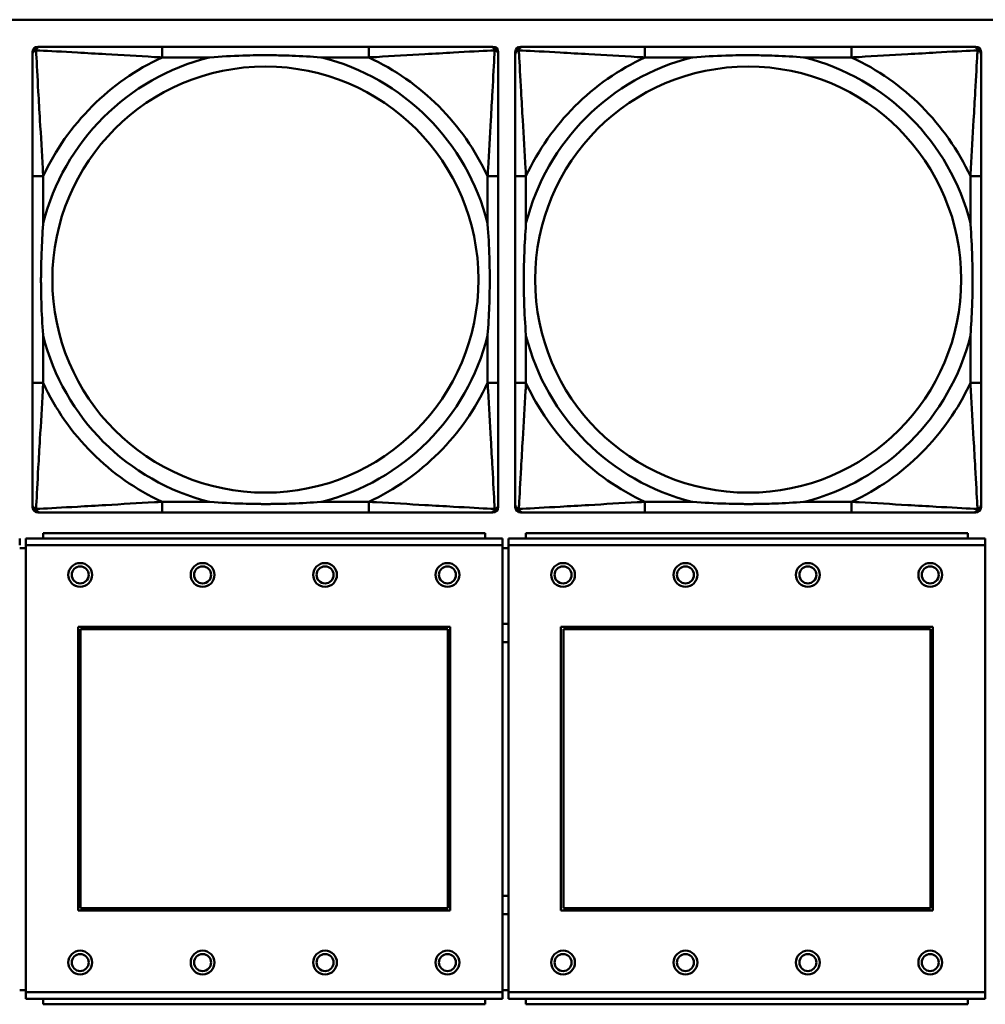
# Model space of a CAD drawing. Header units: inches. Extents: x 9.4 to 55.3, y 0.3 to 33.1.
# Tile 38 of 173: x 22.5 to 23.9, y 7.1 to 8.6. Entities that reach past the tile are written whole.
import ezdxf

# ---------------------------------------------------------------- set-up
doc = ezdxf.new("R2010")
doc.units = ezdxf.units.IN
doc.header["$MEASUREMENT"] = 0
doc.layers.add('Visible Edges(ANSI)', color=7, linetype='Continuous', lineweight=50)
doc.layers.add('Visible Tangent Edges(ANSI)', color=7, linetype='Continuous', lineweight=50)

msp = doc.modelspace()

# ---------------------------------------------------------------- linework, layer by layer
at = {"layer": 'Visible Edges(ANSI)'}
for p, q in [((14.6826, 8.5956), (31.7766, 8.5956)), ((22.5326, 7.8787), (22.5326, 8.548)), ((22.5404, 8.5559), (22.5444, 8.5559)), ((23.027, 8.5559), (22.7231, 8.5559)), ((23.2058, 8.5559), (23.2097, 8.5559)), ((23.2176, 8.548), (23.2176, 8.5441)), ((23.2426, 7.8787), (23.2426, 8.548)), ((23.2504, 8.5559), (23.2544, 8.5559)), ((23.737, 8.5559), (23.4331, 8.5559)), ((23.9158, 8.5559), (23.9197, 8.5559)), ((23.9276, 8.548), (23.9276, 8.5441)), ((22.5326, 8.3653), (22.5326, 8.0614)), ((23.2176, 8.0614), (23.2176, 8.3653)), ((23.2426, 8.3653), (23.2426, 8.0614)), ((23.9276, 8.0614), (23.9276, 8.3653)), ((23.2176, 7.8827), (23.2176, 7.8787)), ((23.9276, 7.8827), (23.9276, 7.8787)), ((23.2097, 7.8708), (22.5404, 7.8708)), ((22.7231, 7.8708), (23.027, 7.8708)), ((23.9197, 7.8708), (23.2504, 7.8708)), ((23.4331, 7.8708), (23.737, 7.8708)), ((23.1983, 7.8407), (22.5483, 7.8407)), ((22.5483, 7.8327), (22.5483, 7.8407)), ((23.1983, 7.8407), (23.1983, 7.8327)), ((23.9083, 7.8407), (23.2583, 7.8407)), ((23.2583, 7.8327), (23.2583, 7.8407)), ((23.9083, 7.8407), (23.9083, 7.8327)), ((22.5138, 7.8327), (22.5138, 7.8227)), ((23.2238, 7.8327), (22.5228, 7.8327)), ((22.5228, 7.8227), (22.5228, 7.8327)), ((22.5228, 7.8227), (22.5228, 7.1657)), ((23.2238, 7.8327), (23.2238, 7.8227)), ((23.2238, 7.1657), (23.2238, 7.8227)), ((23.9338, 7.8327), (23.2328, 7.8327)), ((23.2328, 7.8227), (23.2328, 7.8327)), ((23.2328, 7.8227), (23.2328, 7.1657)), ((23.9338, 7.8327), (23.9338, 7.8227)), ((23.9338, 7.1657), (23.9338, 7.8227)), ((22.5228, 7.8187), (22.5138, 7.8187)), ((23.2328, 7.8187), (23.2238, 7.8187)), ((22.5998, 7.2857), (22.5998, 7.7027)), ((22.5998, 7.7027), (23.1468, 7.7027)), ((22.6034, 7.6991), (23.1432, 7.6991)), ((22.6034, 7.2893), (22.6034, 7.6991)), ((23.1432, 7.6991), (23.1432, 7.2893)), ((23.1468, 7.7027), (23.1468, 7.2857)), ((23.3098, 7.2857), (23.3098, 7.7027)), ((23.3098, 7.7027), (23.8568, 7.7027)), ((23.3134, 7.6991), (23.8532, 7.6991)), ((23.3134, 7.2893), (23.3134, 7.6991)), ((23.8532, 7.6991), (23.8532, 7.2893)), ((23.8568, 7.7027), (23.8568, 7.2857)), ((23.1468, 7.2857), (22.5998, 7.2857)), ((23.1432, 7.2893), (22.6034, 7.2893)), ((23.8568, 7.2857), (23.3098, 7.2857)), ((23.8532, 7.2893), (23.3134, 7.2893)), ((22.5138, 7.1687), (22.5228, 7.1687)), ((23.2238, 7.1687), (23.2328, 7.1687)), ((22.5228, 7.1557), (22.5228, 7.1657)), ((22.5228, 7.1557), (23.2238, 7.1557)), ((22.5483, 7.1557), (22.5483, 7.1477)), ((23.1983, 7.1477), (23.1983, 7.1557)), ((23.2238, 7.1657), (23.2238, 7.1557)), ((23.2328, 7.1557), (23.2328, 7.1657)), ((23.2328, 7.1557), (23.9338, 7.1557)), ((23.2583, 7.1557), (23.2583, 7.1477)), ((23.9083, 7.1477), (23.9083, 7.1557)), ((23.9338, 7.1657), (23.9338, 7.1557)), ((23.1983, 7.1477), (22.5483, 7.1477)), ((23.9083, 7.1477), (23.2583, 7.1477))]:
    msp.add_line(p, q, dxfattribs=at)
for centre, radius in [((22.6028, 7.7791), 0.0175), ((22.6028, 7.7791), 0.0125), ((22.7828, 7.7791), 0.0175), ((22.7828, 7.7791), 0.0125), ((22.9628, 7.7791), 0.0175), ((22.9628, 7.7791), 0.0125), ((23.1428, 7.7791), 0.0175), ((23.1428, 7.7791), 0.0125), ((23.3128, 7.7791), 0.0175), ((23.3128, 7.7791), 0.0125), ((23.4928, 7.7791), 0.0175), ((23.4928, 7.7791), 0.0125), ((23.6728, 7.7791), 0.0175), ((23.6728, 7.7791), 0.0125), ((23.8528, 7.7791), 0.0175), ((23.8528, 7.7791), 0.0125), ((22.6028, 7.2091), 0.0175), ((22.7828, 7.2091), 0.0175), ((22.9628, 7.2091), 0.0175), ((23.1428, 7.2091), 0.0175), ((23.3128, 7.2091), 0.0175), ((23.4928, 7.2091), 0.0175), ((23.6728, 7.2091), 0.0175), ((23.8528, 7.2091), 0.0175), ((22.6028, 7.2091), 0.0125), ((22.7828, 7.2091), 0.0125), ((22.9628, 7.2091), 0.0125), ((23.1428, 7.2091), 0.0125), ((23.3128, 7.2091), 0.0125), ((23.4928, 7.2091), 0.0125), ((23.6728, 7.2091), 0.0125), ((23.8528, 7.2091), 0.0125)]:
    msp.add_circle(centre, radius, dxfattribs=at)
for centre, radius, start, end in [((22.5404, 8.548), 0.00787, 90, 180), ((22.5444, 8.5441), 0.0118, 90, 180), ((23.2058, 8.5441), 0.0118, 0, 90), ((23.2097, 8.548), 0.00787, 0, 90), ((23.2504, 8.548), 0.00787, 90, 180), ((23.2544, 8.5441), 0.0118, 90, 180), ((23.9158, 8.5441), 0.0118, 0, 90), ((23.9197, 8.548), 0.00787, 0, 90), ((22.5444, 7.8827), 0.0118, 180, 270), ((22.5404, 7.8787), 0.00787, 180, 270), ((23.2058, 7.8827), 0.0118, 270, 360), ((23.2097, 7.8787), 0.00787, 270, 0), ((23.2544, 7.8827), 0.0118, 180, 270), ((23.2504, 7.8787), 0.00787, 180, 270), ((23.9158, 7.8827), 0.0118, 270, 360), ((23.9197, 7.8787), 0.00787, 270, 0), ((23.2285, 7.6937), 0.0135, 71.6056, 110.5553), ((23.2285, 7.6937), 0.0135, 249.4447, 288.3944), ((23.2285, 7.2937), 0.0135, 71.6056, 110.5553), ((23.2285, 7.2937), 0.0135, 249.4447, 288.3944)]:
    msp.add_arc(centre, radius, start, end, dxfattribs=at)
for points, knots in [([(22.5326, 8.5441), (22.5326, 8.5292), (22.5326, 8.4876), (22.5326, 8.4469), (22.5326, 8.4204), (22.5326, 8.3925), (22.5326, 8.3653)], [-0.5252205, -0.5252205, -0.5252205, -0.5252205, -0.20743, -0.20743, -0.20743, 0, 0, 0, 0]), ([(22.7231, 8.5559), (22.7195, 8.5559), (22.716, 8.5559), (22.7124, 8.5559), (22.6792, 8.5559), (22.6455, 8.5559), (22.6146, 8.5559), (22.5876, 8.5559), (22.5621, 8.5559), (22.5487, 8.5559), (22.547, 8.5559), (22.5456, 8.5559), (22.5444, 8.5559)], [0, 0, 0, 0, 0.0272471, 0.0272471, 0.0272471, 0.2790553, 0.2790553, 0.2790553, 0.4988354, 0.4988354, 0.4988354, 0.5252205, 0.5252205, 0.5252205, 0.5252205]), ([(22.7923, 8.5401), (22.7928, 8.5402), (22.7932, 8.5402), (22.8097, 8.5414), (22.8258, 8.5423), (22.8487, 8.543), (22.8554, 8.5432), (22.8646, 8.5433), (22.8671, 8.5433), (22.8712, 8.5433), (22.8728, 8.5433), (22.8759, 8.5433), (22.8774, 8.5433), (22.881, 8.5433), (22.883, 8.5433), (22.8892, 8.5432), (22.8933, 8.5432), (22.9031, 8.543), (22.9087, 8.5428), (22.9284, 8.5421), (22.9425, 8.5413), (22.957, 8.5402), (22.9574, 8.5402), (22.9578, 8.5401)], [-0.416114, -0.416114, -0.416114, -0.416114, -0.4127691, -0.4127691, -0.2896446, -0.2896446, -0.2388934, -0.2388934, -0.2201881, -0.2201881, -0.2080204, -0.2080204, -0.196499, -0.196499, -0.1809939, -0.1809939, -0.149741, -0.149741, -0.1073162, -0.1073162, 0, 0, 0.0033356, 0.0033356, 0.0033356, 0.0033356]), ([(23.2058, 8.5559), (23.1909, 8.5559), (23.1493, 8.5559), (23.1087, 8.5559), (23.0821, 8.5559), (23.0543, 8.5559), (23.027, 8.5559)], [-0.5252205, -0.5252205, -0.5252205, -0.5252205, -0.20743, -0.20743, -0.20743, 0, 0, 0, 0]), ([(23.2176, 8.3653), (23.2176, 8.3689), (23.2176, 8.3725), (23.2176, 8.3761), (23.2176, 8.4093), (23.2176, 8.443), (23.2176, 8.4739), (23.2176, 8.5008), (23.2176, 8.5264), (23.2176, 8.5398), (23.2176, 8.5414), (23.2176, 8.5428), (23.2176, 8.5441)], [0, 0, 0, 0, 0.0272471, 0.0272471, 0.0272471, 0.2790553, 0.2790553, 0.2790553, 0.4988354, 0.4988354, 0.4988354, 0.5252205, 0.5252205, 0.5252205, 0.5252205]), ([(23.2426, 8.5441), (23.2426, 8.5292), (23.2426, 8.4876), (23.2426, 8.4469), (23.2426, 8.4204), (23.2426, 8.3925), (23.2426, 8.3653)], [-0.5252205, -0.5252205, -0.5252205, -0.5252205, -0.20743, -0.20743, -0.20743, 0, 0, 0, 0]), ([(23.4331, 8.5559), (23.4295, 8.5559), (23.426, 8.5559), (23.4224, 8.5559), (23.3892, 8.5559), (23.3555, 8.5559), (23.3246, 8.5559), (23.2976, 8.5559), (23.2721, 8.5559), (23.2587, 8.5559), (23.257, 8.5559), (23.2556, 8.5559), (23.2544, 8.5559)], [0, 0, 0, 0, 0.0272471, 0.0272471, 0.0272471, 0.2790553, 0.2790553, 0.2790553, 0.4988354, 0.4988354, 0.4988354, 0.5252205, 0.5252205, 0.5252205, 0.5252205]), ([(23.5023, 8.5401), (23.5028, 8.5402), (23.5032, 8.5402), (23.5197, 8.5414), (23.5358, 8.5423), (23.5587, 8.543), (23.5654, 8.5432), (23.5746, 8.5433), (23.5771, 8.5433), (23.5812, 8.5433), (23.5828, 8.5433), (23.5859, 8.5433), (23.5874, 8.5433), (23.591, 8.5433), (23.593, 8.5433), (23.5992, 8.5432), (23.6033, 8.5432), (23.6131, 8.543), (23.6187, 8.5428), (23.6384, 8.5421), (23.6525, 8.5413), (23.667, 8.5402), (23.6674, 8.5402), (23.6678, 8.5401)], [-0.416114, -0.416114, -0.416114, -0.416114, -0.4127691, -0.4127691, -0.2896446, -0.2896446, -0.2388934, -0.2388934, -0.2201881, -0.2201881, -0.2080204, -0.2080204, -0.196499, -0.196499, -0.1809939, -0.1809939, -0.149741, -0.149741, -0.1073162, -0.1073162, 0, 0, 0.0033356, 0.0033356, 0.0033356, 0.0033356]), ([(23.9158, 8.5559), (23.9009, 8.5559), (23.8593, 8.5559), (23.8187, 8.5559), (23.7921, 8.5559), (23.7643, 8.5559), (23.737, 8.5559)], [-0.5252205, -0.5252205, -0.5252205, -0.5252205, -0.20743, -0.20743, -0.20743, 0, 0, 0, 0]), ([(23.9276, 8.3653), (23.9276, 8.3689), (23.9276, 8.3725), (23.9276, 8.3761), (23.9276, 8.4093), (23.9276, 8.443), (23.9276, 8.4739), (23.9276, 8.5008), (23.9276, 8.5264), (23.9276, 8.5398), (23.9276, 8.5414), (23.9276, 8.5428), (23.9276, 8.5441)], [0, 0, 0, 0, 0.0272471, 0.0272471, 0.0272471, 0.2790553, 0.2790553, 0.2790553, 0.4988354, 0.4988354, 0.4988354, 0.5252205, 0.5252205, 0.5252205, 0.5252205]), ([(22.5483, 8.1306), (22.5483, 8.1311), (22.5483, 8.1315), (22.547, 8.148), (22.5461, 8.1641), (22.5454, 8.187), (22.5453, 8.1937), (22.5452, 8.2029), (22.5452, 8.2054), (22.5451, 8.2094), (22.5451, 8.211), (22.5451, 8.2142), (22.5451, 8.2157), (22.5452, 8.2193), (22.5452, 8.2213), (22.5452, 8.2275), (22.5453, 8.2316), (22.5455, 8.2414), (22.5457, 8.247), (22.5464, 8.2667), (22.5472, 8.2808), (22.5483, 8.2952), (22.5483, 8.2957), (22.5483, 8.2961)], [-0.416114, -0.416114, -0.416114, -0.416114, -0.4127691, -0.4127691, -0.2896446, -0.2896446, -0.2388934, -0.2388934, -0.2201881, -0.2201881, -0.2080204, -0.2080204, -0.196499, -0.196499, -0.1809939, -0.1809939, -0.149741, -0.149741, -0.1073162, -0.1073162, 0, 0, 0.0033356, 0.0033356, 0.0033356, 0.0033356]), ([(23.2019, 8.2961), (23.2019, 8.2957), (23.2019, 8.2952), (23.2032, 8.2787), (23.204, 8.2627), (23.2047, 8.2397), (23.2049, 8.233), (23.205, 8.2238), (23.205, 8.2214), (23.205, 8.2173), (23.205, 8.2157), (23.205, 8.2126), (23.205, 8.211), (23.205, 8.2075), (23.205, 8.2054), (23.2049, 8.1992), (23.2049, 8.1951), (23.2047, 8.1854), (23.2045, 8.1798), (23.2038, 8.16), (23.203, 8.146), (23.2019, 8.1315), (23.2019, 8.1311), (23.2019, 8.1306)], [-0.416114, -0.416114, -0.416114, -0.416114, -0.4127691, -0.4127691, -0.2896446, -0.2896446, -0.2388934, -0.2388934, -0.2201881, -0.2201881, -0.2080204, -0.2080204, -0.196499, -0.196499, -0.1809939, -0.1809939, -0.149741, -0.149741, -0.1073162, -0.1073162, 0, 0, 0.0033356, 0.0033356, 0.0033356, 0.0033356]), ([(23.2583, 8.1306), (23.2583, 8.1311), (23.2583, 8.1315), (23.257, 8.148), (23.2561, 8.1641), (23.2554, 8.187), (23.2553, 8.1937), (23.2552, 8.2029), (23.2552, 8.2054), (23.2551, 8.2094), (23.2551, 8.211), (23.2551, 8.2142), (23.2551, 8.2157), (23.2552, 8.2193), (23.2552, 8.2213), (23.2552, 8.2275), (23.2553, 8.2316), (23.2555, 8.2414), (23.2557, 8.247), (23.2564, 8.2667), (23.2572, 8.2808), (23.2583, 8.2952), (23.2583, 8.2957), (23.2583, 8.2961)], [-0.416114, -0.416114, -0.416114, -0.416114, -0.4127691, -0.4127691, -0.2896446, -0.2896446, -0.2388934, -0.2388934, -0.2201881, -0.2201881, -0.2080204, -0.2080204, -0.196499, -0.196499, -0.1809939, -0.1809939, -0.149741, -0.149741, -0.1073162, -0.1073162, 0, 0, 0.0033356, 0.0033356, 0.0033356, 0.0033356]), ([(23.9119, 8.2961), (23.9119, 8.2957), (23.9119, 8.2952), (23.9132, 8.2787), (23.914, 8.2627), (23.9147, 8.2397), (23.9149, 8.233), (23.915, 8.2238), (23.915, 8.2214), (23.915, 8.2173), (23.915, 8.2157), (23.915, 8.2126), (23.915, 8.211), (23.915, 8.2075), (23.915, 8.2054), (23.9149, 8.1992), (23.9149, 8.1951), (23.9147, 8.1854), (23.9145, 8.1798), (23.9138, 8.16), (23.913, 8.146), (23.9119, 8.1315), (23.9119, 8.1311), (23.9119, 8.1306)], [-0.416114, -0.416114, -0.416114, -0.416114, -0.4127691, -0.4127691, -0.2896446, -0.2896446, -0.2388934, -0.2388934, -0.2201881, -0.2201881, -0.2080204, -0.2080204, -0.196499, -0.196499, -0.1809939, -0.1809939, -0.149741, -0.149741, -0.1073162, -0.1073162, 0, 0, 0.0033356, 0.0033356, 0.0033356, 0.0033356]), ([(22.5326, 8.0614), (22.5326, 8.0342), (22.5326, 8.0063), (22.5326, 7.9798), (22.5326, 7.9391), (22.5326, 7.8975), (22.5326, 7.8827)], [3.9382945, 3.9382945, 3.9382945, 3.9382945, 4.1457245, 4.1457245, 4.1457245, 4.463515, 4.463515, 4.463515, 4.463515]), ([(23.2176, 7.8827), (23.2176, 7.8975), (23.2176, 7.9391), (23.2176, 7.9798), (23.2176, 8.0063), (23.2176, 8.0342), (23.2176, 8.0614)], [-0.5252205, -0.5252205, -0.5252205, -0.5252205, -0.20743, -0.20743, -0.20743, 0, 0, 0, 0]), ([(23.2426, 8.0614), (23.2426, 8.0342), (23.2426, 8.0063), (23.2426, 7.9798), (23.2426, 7.9391), (23.2426, 7.8975), (23.2426, 7.8827)], [3.9382945, 3.9382945, 3.9382945, 3.9382945, 4.1457245, 4.1457245, 4.1457245, 4.463515, 4.463515, 4.463515, 4.463515]), ([(23.9276, 7.8827), (23.9276, 7.8975), (23.9276, 7.9391), (23.9276, 7.9798), (23.9276, 8.0063), (23.9276, 8.0342), (23.9276, 8.0614)], [-0.5252205, -0.5252205, -0.5252205, -0.5252205, -0.20743, -0.20743, -0.20743, 0, 0, 0, 0]), ([(22.9578, 7.8866), (22.9574, 7.8866), (22.957, 7.8865), (22.9425, 7.8854), (22.9284, 7.8846), (22.9087, 7.8839), (22.9031, 7.8838), (22.8933, 7.8836), (22.8892, 7.8835), (22.883, 7.8834), (22.881, 7.8834), (22.8774, 7.8834), (22.8759, 7.8834), (22.8728, 7.8834), (22.8712, 7.8834), (22.8671, 7.8834), (22.8646, 7.8835), (22.8554, 7.8836), (22.8487, 7.8837), (22.8258, 7.8844), (22.8097, 7.8853), (22.7932, 7.8865), (22.7928, 7.8866), (22.7923, 7.8866)], [-0.4149464, -0.4149464, -0.4149464, -0.4149464, -0.41162, -0.41162, -0.3046026, -0.3046026, -0.2622958, -0.2622958, -0.23113, -0.23113, -0.215668, -0.215668, -0.2041787, -0.2041787, -0.1920448, -0.1920448, -0.1733916, -0.1733916, -0.1227817, -0.1227817, 0, 0, 0.0033356, 0.0033356, 0.0033356, 0.0033356]), ([(23.6678, 7.8866), (23.6674, 7.8866), (23.667, 7.8865), (23.6525, 7.8854), (23.6384, 7.8846), (23.6187, 7.8839), (23.6131, 7.8838), (23.6033, 7.8836), (23.5992, 7.8835), (23.593, 7.8834), (23.591, 7.8834), (23.5874, 7.8834), (23.5859, 7.8834), (23.5828, 7.8834), (23.5812, 7.8834), (23.5771, 7.8834), (23.5746, 7.8835), (23.5654, 7.8836), (23.5587, 7.8837), (23.5358, 7.8844), (23.5197, 7.8853), (23.5032, 7.8865), (23.5028, 7.8866), (23.5023, 7.8866)], [-0.4149464, -0.4149464, -0.4149464, -0.4149464, -0.41162, -0.41162, -0.3046026, -0.3046026, -0.2622958, -0.2622958, -0.23113, -0.23113, -0.215668, -0.215668, -0.2041787, -0.2041787, -0.1920448, -0.1920448, -0.1733916, -0.1733916, -0.1227817, -0.1227817, 0, 0, 0.0033356, 0.0033356, 0.0033356, 0.0033356]), ([(22.5444, 7.8708), (22.5593, 7.8708), (22.6009, 7.8708), (22.6415, 7.8708), (22.668, 7.8708), (22.6959, 7.8708), (22.7231, 7.8708)], [-0.5252205, -0.5252205, -0.5252205, -0.5252205, -0.20743, -0.20743, -0.20743, 0, 0, 0, 0]), ([(23.027, 7.8708), (23.0543, 7.8708), (23.0821, 7.8708), (23.1087, 7.8708), (23.1493, 7.8708), (23.1909, 7.8708), (23.2058, 7.8708)], [3.9382945, 3.9382945, 3.9382945, 3.9382945, 4.1457245, 4.1457245, 4.1457245, 4.463515, 4.463515, 4.463515, 4.463515]), ([(23.2544, 7.8708), (23.2693, 7.8708), (23.3109, 7.8708), (23.3515, 7.8708), (23.378, 7.8708), (23.4059, 7.8708), (23.4331, 7.8708)], [-0.5252205, -0.5252205, -0.5252205, -0.5252205, -0.20743, -0.20743, -0.20743, 0, 0, 0, 0]), ([(23.737, 7.8708), (23.7643, 7.8708), (23.7921, 7.8708), (23.8187, 7.8708), (23.8593, 7.8708), (23.9009, 7.8708), (23.9158, 7.8708)], [3.9382945, 3.9382945, 3.9382945, 3.9382945, 4.1457245, 4.1457245, 4.1457245, 4.463515, 4.463515, 4.463515, 4.463515])]:
    msp.add_open_spline(points, degree=3, knots=knots, dxfattribs=at)
at = {"layer": 'Visible Tangent Edges(ANSI)'}
for p, q in [((22.7231, 8.5559), (22.7231, 8.5401)), ((23.027, 8.5559), (23.027, 8.5401)), ((23.4331, 8.5559), (23.4331, 8.5401)), ((23.737, 8.5559), (23.737, 8.5401)), ((22.7231, 8.5401), (22.7923, 8.5401)), ((22.9578, 8.5401), (23.027, 8.5401)), ((23.4331, 8.5401), (23.5023, 8.5401)), ((23.6678, 8.5401), (23.737, 8.5401)), ((22.5483, 8.3653), (22.5326, 8.3653)), ((22.5483, 8.2961), (22.5483, 8.3653)), ((23.2176, 8.3653), (23.2019, 8.3653)), ((23.2019, 8.3653), (23.2019, 8.2961)), ((23.2583, 8.3653), (23.2426, 8.3653)), ((23.2583, 8.2961), (23.2583, 8.3653)), ((23.9276, 8.3653), (23.9119, 8.3653)), ((23.9119, 8.3653), (23.9119, 8.2961)), ((22.5483, 8.0614), (22.5483, 8.1306)), ((23.2019, 8.1306), (23.2019, 8.0614)), ((23.2583, 8.0614), (23.2583, 8.1306)), ((23.9119, 8.1306), (23.9119, 8.0614)), ((22.5483, 8.0614), (22.5326, 8.0614)), ((23.2176, 8.0614), (23.2019, 8.0614)), ((23.2583, 8.0614), (23.2426, 8.0614)), ((23.9276, 8.0614), (23.9119, 8.0614)), ((22.7231, 7.8866), (22.7231, 7.8708)), ((22.7923, 7.8866), (22.7231, 7.8866)), ((23.027, 7.8866), (22.9578, 7.8866)), ((23.027, 7.8866), (23.027, 7.8708)), ((23.4331, 7.8866), (23.4331, 7.8708)), ((23.5023, 7.8866), (23.4331, 7.8866)), ((23.737, 7.8866), (23.6678, 7.8866)), ((23.737, 7.8866), (23.737, 7.8708)), ((22.5228, 7.8227), (23.2238, 7.8227)), ((23.2328, 7.8227), (23.9338, 7.8227)), ((23.2238, 7.1657), (22.5228, 7.1657)), ((23.9338, 7.1657), (23.2328, 7.1657))]:
    msp.add_line(p, q, dxfattribs=at)
for centre in [(22.8751, 8.2134), (23.5851, 8.2134)]:
    msp.add_circle(centre, 0.3133, dxfattribs=at)
for centre, radius, start, end in [((22.8751, 8.2134), 0.3371, 104.2103, 165.7897), ((22.8751, 8.2134), 0.3604, 114.9407, 155.0593), ((22.8751, 8.2134), 0.3371, 14.2103, 75.7897), ((22.8751, 8.2134), 0.3604, 24.9407, 65.0593), ((23.5851, 8.2134), 0.3371, 104.2103, 165.7897), ((23.5851, 8.2134), 0.3604, 114.9407, 155.0593), ((23.5851, 8.2134), 0.3371, 14.2103, 75.7897), ((23.5851, 8.2134), 0.3604, 24.9407, 65.0593), ((22.8751, 8.2134), 0.3371, 194.2103, 255.7897), ((22.8751, 8.2134), 0.3371, 284.2103, 345.7897), ((23.5851, 8.2134), 0.3371, 194.2103, 255.7897), ((23.5851, 8.2134), 0.3371, 284.2103, 345.7897), ((22.8751, 8.2134), 0.3604, 204.9407, 245.0593), ((22.8751, 8.2134), 0.3604, 294.9407, 335.0593), ((23.5851, 8.2134), 0.3604, 204.9407, 245.0593), ((23.5851, 8.2134), 0.3604, 294.9407, 335.0593)]:
    msp.add_arc(centre, radius, start, end, dxfattribs=at)
for points, knots in [([(22.5326, 8.5441), (22.5326, 8.5447), (22.5326, 8.5452), (22.5329, 8.5462), (22.533, 8.5467), (22.5334, 8.5473), (22.5335, 8.5476), (22.5338, 8.5479), (22.5339, 8.5481), (22.5342, 8.5485), (22.5345, 8.5487), (22.5352, 8.5493), (22.5357, 8.5497), (22.5367, 8.5502), (22.5373, 8.5504), (22.5379, 8.5506)], [-0.02627331, -0.02627331, -0.02627331, -0.02627331, -0.02158775, -0.02158775, -0.01736415, -0.01736415, -0.0147244, -0.0147244, -0.01307456, -0.01307456, -0.00977487, -0.00977487, -0.00449537, -0.00449537, 0.00012419, 0.00012419, 0.00012419, 0.00012419]), ([(22.5379, 8.5506), (22.538, 8.5512), (22.5382, 8.5517), (22.5388, 8.5528), (22.5391, 8.5533), (22.5397, 8.554), (22.54, 8.5542), (22.5404, 8.5546), (22.5405, 8.5547), (22.5409, 8.5549), (22.5411, 8.5551), (22.5418, 8.5554), (22.5422, 8.5556), (22.5432, 8.5558), (22.5438, 8.5559), (22.5444, 8.5559)], [-0.00012419, -0.00012419, -0.00012419, -0.00012419, 0.00449537, 0.00449537, 0.00977487, 0.00977487, 0.01307456, 0.01307456, 0.0147244, 0.0147244, 0.01736415, 0.01736415, 0.02158775, 0.02158775, 0.02627331, 0.02627331, 0.02627331, 0.02627331]), ([(22.5483, 8.3653), (22.5481, 8.3691), (22.5479, 8.3728), (22.5464, 8.4002), (22.545, 8.4244), (22.5427, 8.4622), (22.5419, 8.4763), (22.5399, 8.5115), (22.5389, 8.5316), (22.538, 8.5471), (22.5379, 8.5489), (22.5379, 8.5506)], [0, 0, 0, 0, 0.0278591, 0.0278591, 0.201273, 0.201273, 0.3066357, 0.3066357, 0.475216, 0.475216, 0.5007189, 0.5007189, 0.5007189, 0.5007189]), ([(22.5379, 8.5506), (22.5396, 8.5505), (22.5414, 8.5504), (22.5568, 8.5496), (22.5769, 8.5485), (22.6122, 8.5465), (22.6262, 8.5457), (22.6641, 8.5435), (22.6882, 8.5421), (22.7156, 8.5405), (22.7194, 8.5403), (22.7231, 8.5401)], [-0.5007189, -0.5007189, -0.5007189, -0.5007189, -0.475216, -0.475216, -0.3066357, -0.3066357, -0.201273, -0.201273, -0.0278591, -0.0278591, 0, 0, 0, 0]), ([(23.027, 8.5401), (23.0308, 8.5403), (23.0346, 8.5405), (23.0619, 8.5421), (23.0861, 8.5435), (23.1239, 8.5457), (23.138, 8.5465), (23.1732, 8.5485), (23.1934, 8.5496), (23.2088, 8.5504), (23.2106, 8.5505), (23.2123, 8.5506)], [0, 0, 0, 0, 0.0278591, 0.0278591, 0.201273, 0.201273, 0.3066357, 0.3066357, 0.475216, 0.475216, 0.5007189, 0.5007189, 0.5007189, 0.5007189]), ([(23.2123, 8.5506), (23.2122, 8.5489), (23.2121, 8.5471), (23.2113, 8.5316), (23.2102, 8.5115), (23.2082, 8.4763), (23.2074, 8.4622), (23.2052, 8.4244), (23.2038, 8.4002), (23.2023, 8.3728), (23.2021, 8.3691), (23.2019, 8.3653)], [-0.5007189, -0.5007189, -0.5007189, -0.5007189, -0.475216, -0.475216, -0.3066357, -0.3066357, -0.201273, -0.201273, -0.0278591, -0.0278591, 0, 0, 0, 0]), ([(23.2058, 8.5559), (23.2064, 8.5559), (23.207, 8.5558), (23.2079, 8.5556), (23.2084, 8.5554), (23.209, 8.5551), (23.2093, 8.5549), (23.2097, 8.5547), (23.2098, 8.5546), (23.2102, 8.5542), (23.2104, 8.554), (23.2111, 8.5533), (23.2114, 8.5528), (23.2119, 8.5517), (23.2121, 8.5512), (23.2123, 8.5506)], [-0.02627331, -0.02627331, -0.02627331, -0.02627331, -0.02158775, -0.02158775, -0.01736415, -0.01736415, -0.0147244, -0.0147244, -0.01307456, -0.01307456, -0.00977487, -0.00977487, -0.00449537, -0.00449537, 0.00012419, 0.00012419, 0.00012419, 0.00012419]), ([(23.2123, 8.5506), (23.2129, 8.5504), (23.2134, 8.5502), (23.2145, 8.5497), (23.215, 8.5493), (23.2157, 8.5487), (23.2159, 8.5485), (23.2163, 8.5481), (23.2164, 8.5479), (23.2166, 8.5476), (23.2168, 8.5473), (23.2171, 8.5467), (23.2173, 8.5462), (23.2175, 8.5452), (23.2176, 8.5447), (23.2176, 8.5441)], [-0.00012419, -0.00012419, -0.00012419, -0.00012419, 0.00449537, 0.00449537, 0.00977487, 0.00977487, 0.01307456, 0.01307456, 0.0147244, 0.0147244, 0.01736415, 0.01736415, 0.02158775, 0.02158775, 0.02627331, 0.02627331, 0.02627331, 0.02627331]), ([(23.2426, 8.5441), (23.2426, 8.5447), (23.2426, 8.5452), (23.2429, 8.5462), (23.243, 8.5467), (23.2434, 8.5473), (23.2435, 8.5476), (23.2438, 8.5479), (23.2439, 8.5481), (23.2442, 8.5485), (23.2445, 8.5487), (23.2452, 8.5493), (23.2457, 8.5497), (23.2467, 8.5502), (23.2473, 8.5504), (23.2479, 8.5506)], [-0.02627331, -0.02627331, -0.02627331, -0.02627331, -0.02158775, -0.02158775, -0.01736415, -0.01736415, -0.0147244, -0.0147244, -0.01307456, -0.01307456, -0.00977487, -0.00977487, -0.00449537, -0.00449537, 0.00012419, 0.00012419, 0.00012419, 0.00012419]), ([(23.2479, 8.5506), (23.248, 8.5512), (23.2482, 8.5517), (23.2488, 8.5528), (23.2491, 8.5533), (23.2497, 8.554), (23.25, 8.5542), (23.2504, 8.5546), (23.2505, 8.5547), (23.2509, 8.5549), (23.2511, 8.5551), (23.2518, 8.5554), (23.2522, 8.5556), (23.2532, 8.5558), (23.2538, 8.5559), (23.2544, 8.5559)], [-0.00012419, -0.00012419, -0.00012419, -0.00012419, 0.00449537, 0.00449537, 0.00977487, 0.00977487, 0.01307456, 0.01307456, 0.0147244, 0.0147244, 0.01736415, 0.01736415, 0.02158775, 0.02158775, 0.02627331, 0.02627331, 0.02627331, 0.02627331]), ([(23.2583, 8.3653), (23.2581, 8.3691), (23.2579, 8.3728), (23.2564, 8.4002), (23.255, 8.4244), (23.2527, 8.4622), (23.2519, 8.4763), (23.2499, 8.5115), (23.2489, 8.5316), (23.248, 8.5471), (23.2479, 8.5489), (23.2479, 8.5506)], [0, 0, 0, 0, 0.0278591, 0.0278591, 0.201273, 0.201273, 0.3066357, 0.3066357, 0.475216, 0.475216, 0.5007189, 0.5007189, 0.5007189, 0.5007189]), ([(23.2479, 8.5506), (23.2496, 8.5505), (23.2514, 8.5504), (23.2668, 8.5496), (23.2869, 8.5485), (23.3222, 8.5465), (23.3362, 8.5457), (23.3741, 8.5435), (23.3982, 8.5421), (23.4256, 8.5405), (23.4294, 8.5403), (23.4331, 8.5401)], [-0.5007189, -0.5007189, -0.5007189, -0.5007189, -0.475216, -0.475216, -0.3066357, -0.3066357, -0.201273, -0.201273, -0.0278591, -0.0278591, 0, 0, 0, 0]), ([(23.737, 8.5401), (23.7408, 8.5403), (23.7446, 8.5405), (23.7719, 8.5421), (23.7961, 8.5435), (23.8339, 8.5457), (23.848, 8.5465), (23.8832, 8.5485), (23.9034, 8.5496), (23.9188, 8.5504), (23.9206, 8.5505), (23.9223, 8.5506)], [0, 0, 0, 0, 0.0278591, 0.0278591, 0.201273, 0.201273, 0.3066357, 0.3066357, 0.475216, 0.475216, 0.5007189, 0.5007189, 0.5007189, 0.5007189]), ([(23.9223, 8.5506), (23.9222, 8.5489), (23.9221, 8.5471), (23.9213, 8.5316), (23.9202, 8.5115), (23.9182, 8.4763), (23.9174, 8.4622), (23.9152, 8.4244), (23.9138, 8.4002), (23.9123, 8.3728), (23.9121, 8.3691), (23.9119, 8.3653)], [-0.5007189, -0.5007189, -0.5007189, -0.5007189, -0.475216, -0.475216, -0.3066357, -0.3066357, -0.201273, -0.201273, -0.0278591, -0.0278591, 0, 0, 0, 0]), ([(23.9158, 8.5559), (23.9164, 8.5559), (23.917, 8.5558), (23.9179, 8.5556), (23.9184, 8.5554), (23.919, 8.5551), (23.9193, 8.5549), (23.9197, 8.5547), (23.9198, 8.5546), (23.9202, 8.5542), (23.9204, 8.554), (23.9211, 8.5533), (23.9214, 8.5528), (23.9219, 8.5517), (23.9221, 8.5512), (23.9223, 8.5506)], [-0.02627331, -0.02627331, -0.02627331, -0.02627331, -0.02158775, -0.02158775, -0.01736415, -0.01736415, -0.0147244, -0.0147244, -0.01307456, -0.01307456, -0.00977487, -0.00977487, -0.00449537, -0.00449537, 0.00012419, 0.00012419, 0.00012419, 0.00012419]), ([(23.9223, 8.5506), (23.9229, 8.5504), (23.9234, 8.5502), (23.9245, 8.5497), (23.925, 8.5493), (23.9257, 8.5487), (23.9259, 8.5485), (23.9263, 8.5481), (23.9264, 8.5479), (23.9266, 8.5476), (23.9268, 8.5473), (23.9271, 8.5467), (23.9273, 8.5462), (23.9275, 8.5452), (23.9276, 8.5447), (23.9276, 8.5441)], [-0.00012419, -0.00012419, -0.00012419, -0.00012419, 0.00449537, 0.00449537, 0.00977487, 0.00977487, 0.01307456, 0.01307456, 0.0147244, 0.0147244, 0.01736415, 0.01736415, 0.02158775, 0.02158775, 0.02627331, 0.02627331, 0.02627331, 0.02627331]), ([(22.5379, 7.8761), (22.5379, 7.8778), (22.538, 7.8797), (22.5389, 7.8951), (22.5399, 7.9152), (22.5419, 7.9504), (22.5427, 7.9645), (22.545, 8.0023), (22.5464, 8.0265), (22.5479, 8.0539), (22.5481, 8.0577), (22.5483, 8.0614)], [-4.4390134, -4.4390134, -4.4390134, -4.4390134, -4.4135105, -4.4135105, -4.2449302, -4.2449302, -4.1395675, -4.1395675, -3.9661536, -3.9661536, -3.9382945, -3.9382945, -3.9382945, -3.9382945]), ([(23.2019, 8.0614), (23.2021, 8.0577), (23.2023, 8.0539), (23.2038, 8.0265), (23.2052, 8.0023), (23.2074, 7.9645), (23.2082, 7.9504), (23.2102, 7.9152), (23.2113, 7.8951), (23.2121, 7.8797), (23.2122, 7.8778), (23.2123, 7.8761)], [0, 0, 0, 0, 0.0278591, 0.0278591, 0.201273, 0.201273, 0.3066357, 0.3066357, 0.475216, 0.475216, 0.5007189, 0.5007189, 0.5007189, 0.5007189]), ([(23.2479, 7.8761), (23.2479, 7.8778), (23.248, 7.8797), (23.2489, 7.8951), (23.2499, 7.9152), (23.2519, 7.9504), (23.2527, 7.9645), (23.255, 8.0023), (23.2564, 8.0265), (23.2579, 8.0539), (23.2581, 8.0577), (23.2583, 8.0614)], [-4.4390134, -4.4390134, -4.4390134, -4.4390134, -4.4135105, -4.4135105, -4.2449302, -4.2449302, -4.1395675, -4.1395675, -3.9661536, -3.9661536, -3.9382945, -3.9382945, -3.9382945, -3.9382945]), ([(23.9119, 8.0614), (23.9121, 8.0577), (23.9123, 8.0539), (23.9138, 8.0265), (23.9152, 8.0023), (23.9174, 7.9645), (23.9182, 7.9504), (23.9202, 7.9152), (23.9213, 7.8951), (23.9221, 7.8797), (23.9222, 7.8778), (23.9223, 7.8761)], [0, 0, 0, 0, 0.0278591, 0.0278591, 0.201273, 0.201273, 0.3066357, 0.3066357, 0.475216, 0.475216, 0.5007189, 0.5007189, 0.5007189, 0.5007189]), ([(22.5379, 7.8761), (22.5373, 7.8763), (22.5367, 7.8765), (22.5357, 7.8771), (22.5352, 7.8774), (22.5345, 7.878), (22.5342, 7.8783), (22.5339, 7.8787), (22.5338, 7.8788), (22.5335, 7.8792), (22.5334, 7.8794), (22.533, 7.8801), (22.5329, 7.8805), (22.5326, 7.8815), (22.5326, 7.882), (22.5326, 7.8827)], [-0.00012419, -0.00012419, -0.00012419, -0.00012419, 0.00449537, 0.00449537, 0.00977487, 0.00977487, 0.01307456, 0.01307456, 0.0147244, 0.0147244, 0.01736415, 0.01736415, 0.02158775, 0.02158775, 0.02627331, 0.02627331, 0.02627331, 0.02627331]), ([(22.7231, 7.8866), (22.7194, 7.8864), (22.7156, 7.8862), (22.6882, 7.8847), (22.6641, 7.8832), (22.6262, 7.881), (22.6122, 7.8802), (22.5769, 7.8782), (22.5568, 7.8771), (22.5414, 7.8763), (22.5396, 7.8762), (22.5379, 7.8761)], [0, 0, 0, 0, 0.0278591, 0.0278591, 0.201273, 0.201273, 0.3066357, 0.3066357, 0.475216, 0.475216, 0.5007189, 0.5007189, 0.5007189, 0.5007189]), ([(23.2123, 7.8761), (23.2106, 7.8762), (23.2088, 7.8763), (23.1934, 7.8771), (23.1732, 7.8782), (23.138, 7.8802), (23.1239, 7.881), (23.0861, 7.8832), (23.0619, 7.8847), (23.0346, 7.8862), (23.0308, 7.8864), (23.027, 7.8866)], [-4.4390134, -4.4390134, -4.4390134, -4.4390134, -4.4135105, -4.4135105, -4.2449302, -4.2449302, -4.1395675, -4.1395675, -3.9661536, -3.9661536, -3.9382945, -3.9382945, -3.9382945, -3.9382945]), ([(23.2176, 7.8827), (23.2176, 7.882), (23.2175, 7.8815), (23.2173, 7.8805), (23.2171, 7.8801), (23.2168, 7.8794), (23.2166, 7.8792), (23.2164, 7.8788), (23.2163, 7.8787), (23.2159, 7.8783), (23.2157, 7.878), (23.215, 7.8774), (23.2145, 7.8771), (23.2134, 7.8765), (23.2129, 7.8763), (23.2123, 7.8761)], [-0.02627331, -0.02627331, -0.02627331, -0.02627331, -0.02158775, -0.02158775, -0.01736415, -0.01736415, -0.0147244, -0.0147244, -0.01307456, -0.01307456, -0.00977487, -0.00977487, -0.00449537, -0.00449537, 0.00012419, 0.00012419, 0.00012419, 0.00012419]), ([(23.2479, 7.8761), (23.2473, 7.8763), (23.2467, 7.8765), (23.2457, 7.8771), (23.2452, 7.8774), (23.2445, 7.878), (23.2442, 7.8783), (23.2439, 7.8787), (23.2438, 7.8788), (23.2435, 7.8792), (23.2434, 7.8794), (23.243, 7.8801), (23.2429, 7.8805), (23.2426, 7.8815), (23.2426, 7.882), (23.2426, 7.8827)], [-0.00012419, -0.00012419, -0.00012419, -0.00012419, 0.00449537, 0.00449537, 0.00977487, 0.00977487, 0.01307456, 0.01307456, 0.0147244, 0.0147244, 0.01736415, 0.01736415, 0.02158775, 0.02158775, 0.02627331, 0.02627331, 0.02627331, 0.02627331]), ([(23.4331, 7.8866), (23.4294, 7.8864), (23.4256, 7.8862), (23.3982, 7.8847), (23.3741, 7.8832), (23.3362, 7.881), (23.3222, 7.8802), (23.2869, 7.8782), (23.2668, 7.8771), (23.2514, 7.8763), (23.2496, 7.8762), (23.2479, 7.8761)], [0, 0, 0, 0, 0.0278591, 0.0278591, 0.201273, 0.201273, 0.3066357, 0.3066357, 0.475216, 0.475216, 0.5007189, 0.5007189, 0.5007189, 0.5007189]), ([(23.9223, 7.8761), (23.9206, 7.8762), (23.9188, 7.8763), (23.9034, 7.8771), (23.8832, 7.8782), (23.848, 7.8802), (23.8339, 7.881), (23.7961, 7.8832), (23.7719, 7.8847), (23.7446, 7.8862), (23.7408, 7.8864), (23.737, 7.8866)], [-4.4390134, -4.4390134, -4.4390134, -4.4390134, -4.4135105, -4.4135105, -4.2449302, -4.2449302, -4.1395675, -4.1395675, -3.9661536, -3.9661536, -3.9382945, -3.9382945, -3.9382945, -3.9382945]), ([(23.9276, 7.8827), (23.9276, 7.882), (23.9275, 7.8815), (23.9273, 7.8805), (23.9271, 7.8801), (23.9268, 7.8794), (23.9266, 7.8792), (23.9264, 7.8788), (23.9263, 7.8787), (23.9259, 7.8783), (23.9257, 7.878), (23.925, 7.8774), (23.9245, 7.8771), (23.9234, 7.8765), (23.9229, 7.8763), (23.9223, 7.8761)], [-0.02627331, -0.02627331, -0.02627331, -0.02627331, -0.02158775, -0.02158775, -0.01736415, -0.01736415, -0.0147244, -0.0147244, -0.01307456, -0.01307456, -0.00977487, -0.00977487, -0.00449537, -0.00449537, 0.00012419, 0.00012419, 0.00012419, 0.00012419]), ([(22.5444, 7.8708), (22.5438, 7.8708), (22.5432, 7.8709), (22.5422, 7.8712), (22.5418, 7.8713), (22.5411, 7.8717), (22.5409, 7.8718), (22.5405, 7.8721), (22.5404, 7.8722), (22.54, 7.8725), (22.5397, 7.8728), (22.5391, 7.8735), (22.5388, 7.874), (22.5382, 7.875), (22.538, 7.8755), (22.5379, 7.8761)], [-0.02627331, -0.02627331, -0.02627331, -0.02627331, -0.02158775, -0.02158775, -0.01736415, -0.01736415, -0.0147244, -0.0147244, -0.01307456, -0.01307456, -0.00977487, -0.00977487, -0.00449537, -0.00449537, 0.00012419, 0.00012419, 0.00012419, 0.00012419]), ([(23.2123, 7.8761), (23.2121, 7.8755), (23.2119, 7.875), (23.2114, 7.874), (23.2111, 7.8735), (23.2104, 7.8728), (23.2102, 7.8725), (23.2098, 7.8722), (23.2097, 7.8721), (23.2093, 7.8718), (23.209, 7.8717), (23.2084, 7.8713), (23.2079, 7.8712), (23.207, 7.8709), (23.2064, 7.8708), (23.2058, 7.8708)], [-0.00012419, -0.00012419, -0.00012419, -0.00012419, 0.00449537, 0.00449537, 0.00977487, 0.00977487, 0.01307456, 0.01307456, 0.0147244, 0.0147244, 0.01736415, 0.01736415, 0.02158775, 0.02158775, 0.02627331, 0.02627331, 0.02627331, 0.02627331]), ([(23.2544, 7.8708), (23.2538, 7.8708), (23.2532, 7.8709), (23.2522, 7.8712), (23.2518, 7.8713), (23.2511, 7.8717), (23.2509, 7.8718), (23.2505, 7.8721), (23.2504, 7.8722), (23.25, 7.8725), (23.2497, 7.8728), (23.2491, 7.8735), (23.2488, 7.874), (23.2482, 7.875), (23.248, 7.8755), (23.2479, 7.8761)], [-0.02627331, -0.02627331, -0.02627331, -0.02627331, -0.02158775, -0.02158775, -0.01736415, -0.01736415, -0.0147244, -0.0147244, -0.01307456, -0.01307456, -0.00977487, -0.00977487, -0.00449537, -0.00449537, 0.00012419, 0.00012419, 0.00012419, 0.00012419]), ([(23.9223, 7.8761), (23.9221, 7.8755), (23.9219, 7.875), (23.9214, 7.874), (23.9211, 7.8735), (23.9204, 7.8728), (23.9202, 7.8725), (23.9198, 7.8722), (23.9197, 7.8721), (23.9193, 7.8718), (23.919, 7.8717), (23.9184, 7.8713), (23.9179, 7.8712), (23.917, 7.8709), (23.9164, 7.8708), (23.9158, 7.8708)], [-0.00012419, -0.00012419, -0.00012419, -0.00012419, 0.00449537, 0.00449537, 0.00977487, 0.00977487, 0.01307456, 0.01307456, 0.0147244, 0.0147244, 0.01736415, 0.01736415, 0.02158775, 0.02158775, 0.02627331, 0.02627331, 0.02627331, 0.02627331])]:
    msp.add_open_spline(points, degree=3, knots=knots, dxfattribs=at)

doc.saveas('drawing.dxf')
